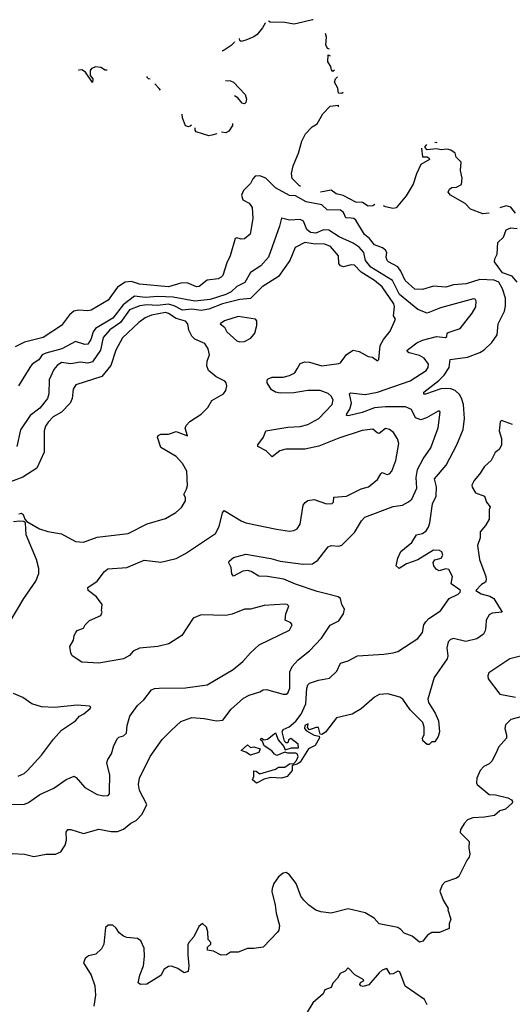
# Model space of a CAD drawing. Extents: x 1863118 to 1989590, y 394482 to 532474.
# Tile 205 of 215: x 1937114 to 1940295, y 519857 to 526207. Entities that reach past the tile are written whole.
import ezdxf

# ---------------------------------------------------------------- set-up
doc = ezdxf.new("R2010")
doc.units = 0

msp = doc.modelspace()

# ---------------------------------------------------------------- linework, layer by layer
at = {"layer": '0CON20XD'}
for points in [[(1938698.1, 526186.2), (1938698.8, 526185), (1938682.1, 526155), (1938647.4, 526112.6), (1938625, 526095.8), (1938575, 526074.3), (1938545, 526066.7), (1938535, 526072.5), (1938533.9, 526085.9)], [(1939008.8, 526207.4), (1939005, 526205.4), (1938905, 526182.1), (1938885, 526178.4), (1938825, 526189.3), (1938731.4, 526191.4), (1938719.7, 526197.2)], [(1939114.9, 526018), (1939101.9, 526021.9), (1939090.6, 526045), (1939095.5, 526095), (1939089.2, 526118)], [(1938500.3, 526064.7), (1938499.6, 526060.4), (1938480, 526040), (1938435, 526010.5), (1938425, 526005.5), (1938420.5, 526006.6)], [(1939146.2, 525882.1), (1939135, 525873.8), (1939126.7, 525885), (1939123.8, 525905), (1939103.3, 525935), (1939105, 525980), (1939119.6, 525975.1)], [(1937678.3, 525882.3), (1937665, 525881.2), (1937638.7, 525898.7), (1937605.8, 525904.2), (1937578, 525892), (1937570, 525880), (1937568, 525848), (1937586.2, 525825), (1937585, 525803.3), (1937538.6, 525868.6), (1937515, 525884.3), (1937495, 525882.5), (1937494.6, 525884.3)], [(1937956, 525824.7), (1937946.4, 525826.4), (1937938.1, 525835), (1937936.4, 525840.7)], [(1938023.3, 525753.4), (1938015.6, 525762.9), (1937987.3, 525794.5)], [(1938442.4, 525815.1), (1938475, 525813.5), (1938495, 525804.4), (1938569.3, 525725), (1938579.4, 525695), (1938575, 525673.1), (1938565, 525665.6), (1938549.6, 525669.6), (1938522.4, 525702.4), (1938501, 525716.4)], [(1939203.5, 525738.1), (1939195, 525731.5), (1939173, 525733), (1939167.1, 525765), (1939147.5, 525805), (1939153.7, 525826.3), (1939166, 525839.5)], [(1938927.5, 525131.7), (1938920.3, 525135), (1938873.7, 525183.7), (1938868.3, 525215), (1938879, 525265), (1938915, 525347.5), (1938935.7, 525424.3), (1938958.8, 525471.2), (1939003, 525517), (1939034.4, 525535), (1939070.8, 525599.2), (1939119.5, 525650.5), (1939170, 525655), (1939169.6, 525646.1)], [(1938222.5, 525527.5), (1938215, 525520), (1938205, 525516), (1938185, 525523.3), (1938165.8, 525575), (1938163.6, 525598.2)], [(1938488.1, 525536.9), (1938488.2, 525525), (1938465, 525488.2), (1938445, 525478), (1938417.2, 525481.1)], [(1938386.4, 525471.7), (1938355, 525463.1), (1938335, 525459.2), (1938254.2, 525484.2), (1938248, 525495), (1938247.7, 525509.5)], [(1940145.3, 524959), (1940104.8, 524954.9), (1940025, 524984.8), (1939990.9, 525020.9), (1939895.8, 525075), (1939881.4, 525095), (1939888.8, 525115), (1939905, 525124), (1939935, 525126.7), (1939967.5, 525145), (1939971.4, 525185), (1939960.8, 525235), (1939965, 525287.5), (1939931.7, 525321.7), (1939925, 525346.7), (1939897.5, 525365), (1939875, 525372.5), (1939835, 525367.9), (1939805, 525374.3), (1939745, 525367.5), (1939730, 525385), (1939743, 525402.7)], [(1939793.3, 525417.7), (1939805, 525415.6), (1939810.1, 525418.4)], [(1939708.8, 525379.7), (1939713.8, 525323.8), (1939745, 525322.5), (1939756.4, 525316.4), (1939760, 525305), (1939705, 525272.5), (1939675, 525213.3), (1939654.2, 525145.8), (1939609.8, 525070.2), (1939545, 524994.7), (1939525, 524988.8), (1939475, 525000), (1939462.8, 525006.8)], [(1939261.5, 521728.5), (1939160, 521705), (1939089.1, 521610.9), (1939065, 521596.2), (1939055, 521600), (1939043, 521643), (1939025, 521642.5), (1938985, 521627.5), (1938971.4, 521641.4), (1938976.2, 521666.2), (1938955, 521655.8), (1938952.9, 521635), (1938965, 521620), (1939015, 521592.9), (1939047, 521587), (1939048.8, 521575), (1939021.2, 521525), (1938978.8, 521505), (1938925, 521419.2), (1938905, 521406.2), (1938872.5, 521397.5), (1938874.3, 521365), (1938841.2, 521325), (1938805, 521315.6), (1938735, 521319.4), (1938691.9, 521308.1), (1938643.9, 521283.9), (1938617.5, 521305), (1938626, 521325), (1938625, 521362.5), (1938640.7, 521360.7), (1938665, 521343.3), (1938765, 521372.5), (1938785, 521386.9), (1938825, 521385.6), (1938855, 521407.5), (1938885, 521410), (1938900.6, 521429.4), (1938911.4, 521455), (1938905, 521471.2), (1938895.9, 521475.9), (1938846, 521476), (1938825, 521483.3), (1938775, 521462), (1938760, 521470), (1938742, 521492), (1938692.7, 521522.7), (1938680.7, 521550.7), (1938667.5, 521565), (1938675, 521572.5), (1938693.3, 521563.3), (1938715, 521567.5), (1938765, 521606.9), (1938783.2, 521563.2), (1938819.2, 521519.2), (1938828.3, 521498.3), (1938868.1, 521511.9), (1938915, 521510), (1938911.2, 521535), (1938865, 521571.4), (1938852, 521565), (1938845, 521543.3), (1938833.6, 521543.6), (1938824, 521554), (1938808.1, 521615), (1938815, 521629.2), (1938853.5, 521646.5), (1938897.5, 521682.5), (1938931.7, 521728.3), (1938961.1, 521795), (1938967.3, 521895), (1938975, 521918.1), (1938985, 521927.8), (1939043.4, 521946.6), (1939115, 521960.4), (1939162.3, 522005), (1939185, 522056.7), (1939235, 522071.2), (1939294.7, 522105.3), (1939464.6, 522115.4), (1939525, 522123.1), (1939555, 522133.1), (1939684.4, 522215), (1939715.4, 522255), (1939724.4, 522305), (1939735.5, 522324.5), (1939756, 522345), (1939830, 522395), (1939887.5, 522475), (1939945, 522501.9), (1939958.6, 522515), (1939959.2, 522525), (1939948.6, 522535), (1939899.3, 522569.3), (1939907.5, 522615), (1939885, 522661.4), (1939865, 522664.5), (1939823.3, 522653.3), (1939804, 522664), (1939787.5, 522685), (1939784.6, 522705.4), (1939795, 522724.2), (1939835, 522734.4), (1939845, 522753.8), (1939838.9, 522775), (1939825, 522784.3), (1939785, 522785.6), (1939685, 522724), (1939612.1, 522697.9), (1939565, 522668), (1939544.5, 522684.5), (1939555, 522733.3), (1939573.8, 522776.2), (1939645, 522834.4), (1939675, 522884.2), (1939715, 522893.5), (1939738.7, 522911.3), (1939754.5, 522935), (1939763.1, 522963.1), (1939779.1, 523085), (1939803.6, 523135), (1939804.3, 523195), (1939791.3, 523245), (1939867.2, 523335), (1939936, 523465), (1939976.7, 523565), (1939985.7, 523635.7), (1939978.4, 523725), (1939969.6, 523759.6), (1939955, 523788.6), (1939925.6, 523815.6), (1939896.7, 523826.7), (1939860.9, 523829.1), (1939833.9, 523826.1), (1939735, 523791.8), (1939722.4, 523792.4), (1939723.5, 523805), (1939820.3, 523879.7), (1939855.2, 523914.8), (1939886.5, 523965), (1939894, 524016), (1940005, 524031.1), (1940085, 524061.1), (1940111.9, 524078.1), (1940162.9, 524125), (1940196.3, 524173.7), (1940203.7, 524246.3), (1940243.5, 524326.5), (1940251.4, 524358.6), (1940250.2, 524410.2), (1940232.2, 524472.2), (1940208, 524515), (1940177.7, 524527.7), (1940085, 524531.4), (1939997.1, 524502.9), (1939915, 524496.5), (1939865, 524482.5), (1939785, 524488.7), (1939715, 524466.5), (1939665, 524469.1), (1939603.5, 524525), (1939575.7, 524585.7), (1939555, 524613.6), (1939495.5, 524645), (1939486.8, 524655), (1939481.2, 524675), (1939483.4, 524705), (1939475, 524721.5), (1939457.5, 524735), (1939405, 524755.4), (1939372.4, 524795), (1939340.9, 524820.9), (1939283.6, 524915), (1939271.4, 524925), (1939255, 524928.1), (1939219.1, 524929.1), (1939203.9, 524963.9), (1939185, 524977.8), (1939100.2, 524980.3), (1939064, 525014), (1938963.6, 525033.6), (1938895, 525071.8), (1938855, 525073.2), (1938765, 525122.5), (1938703.8, 525185), (1938665, 525200.6), (1938635, 525197.5), (1938618.3, 525181.7), (1938605, 525150), (1938559.2, 525105), (1938546.2, 525075), (1938554.4, 525045), (1938595, 525022.9), (1938614.4, 524995), (1938618.5, 524925), (1938602.2, 524825), (1938565, 524794.3), (1938545, 524792.5), (1938515, 524801.2), (1938504.2, 524795.8), (1938473.3, 524685), (1938450.9, 524639.1), (1938425, 524558), (1938415, 524545.7), (1938395, 524535.5), (1938325, 524527.3), (1938273.1, 524486.9), (1938255, 524484.5), (1938195, 524509.5), (1938155, 524507.7), (1938075, 524483.8), (1937888.1, 524501.9), (1937835, 524518.4), (1937795, 524514.1), (1937745, 524481.8), (1937685, 524398.9), (1937575, 524333.8), (1937555, 524329.6), (1937495, 524333.3), (1937463.1, 524326.9), (1937436.4, 524303.6), (1937385, 524235.5), (1937265, 524157.3), (1937145, 524127.5), (1937085, 524096.9)], [(1939407.4, 525016.3), (1939393.2, 525006.8), (1939365, 525004.8), (1939328, 525028), (1939285, 525030.9), (1939203.1, 525073.1), (1939157.5, 525085), (1939125, 525107.1), (1939056.6, 525094.1)], [(1940315, 524960), (1940285, 524997.5), (1940255, 525005.7), (1940214.4, 524994.4)], [(1937065, 520830), (1937145.6, 520825.6), (1937205, 520810), (1937285, 520824.4), (1937345.5, 520824.5), (1937379.7, 520840.3), (1937407.4, 520882.6), (1937415.5, 520914.5), (1937413.3, 520966.7), (1937425, 520984), (1937445, 520984.4), (1937525, 520959.2), (1937625, 520986.7), (1937705, 520971.5), (1937745, 520971.8), (1937785, 520985.6), (1937832.5, 521025), (1937865, 521041.9), (1937905, 521083.3), (1937934.5, 521145), (1937886.7, 521235), (1937881.9, 521275), (1937888.6, 521315), (1937955.5, 521454.5), (1938035, 521564.2), (1938094.6, 521625.4), (1938155, 521681.4), (1938225, 521706.9), (1938305, 521701.1), (1938385, 521684.5), (1938425, 521689.4), (1938479.5, 521760.5), (1938558.6, 521831.4), (1938595, 521850), (1938665, 521871.1), (1938686.2, 521885), (1938707.5, 521887.5), (1938815, 521857.1), (1938835, 521857.5), (1938845, 521864), (1938857.5, 521895), (1938858.8, 522001.2), (1938873.8, 522035), (1938911.8, 522078.2), (1938985, 522136.9), (1939062.4, 522217.6), (1939117.9, 522302.1), (1939175, 522330), (1939204, 522375), (1939211.2, 522405), (1939193.8, 522435), (1939186.2, 522475), (1939170, 522485), (1939094.7, 522504.7), (1939035, 522518.5), (1938895, 522565.7), (1938819.7, 522599.7), (1938715, 522615.4), (1938657.4, 522617.4), (1938607.9, 522647.9), (1938585, 522654.2), (1938555, 522650), (1938495, 522617.5), (1938483.6, 522633.6), (1938480, 522675), (1938464, 522705), (1938466.2, 522715), (1938495, 522738.9), (1938575, 522759.2), (1938735, 522732.2), (1938795.6, 522714.4), (1938945, 522695.6), (1939005, 522698.1), (1939038.3, 522721.7), (1939105, 522807.1), (1939125, 522815.6), (1939175, 522812), (1939195, 522818.8), (1939275, 522900.8), (1939320.8, 522975), (1939341.8, 522998.2), (1939525, 523068.5), (1939585, 523076.9), (1939625, 523097.5), (1939645, 523115.6), (1939678.5, 523185), (1939673.1, 523255), (1939683.3, 523306.7), (1939719.5, 523375), (1939768.1, 523445), (1939816.5, 523575), (1939828, 523675), (1939825, 523682.5), (1939815, 523683.3), (1939740.9, 523639.1), (1939705, 523627.2), (1939668.6, 523638.6), (1939643, 523693), (1939605, 523710), (1939475, 523710.4), (1939405, 523703.3), (1939325, 523674.3), (1939235, 523652.3), (1939224.6, 523654.6), (1939225.6, 523665), (1939245, 523695.6), (1939257.2, 523735), (1939244.4, 523795), (1939250.3, 523799.7), (1939345, 523790), (1939425, 523804.5), (1939635, 523877.3), (1939738.2, 523945), (1939752.1, 523965), (1939753.6, 523985), (1939725, 524024.5), (1939695, 524041.9), (1939629, 524059), (1939618.1, 524065), (1939616.5, 524075), (1939677.4, 524122.6), (1939715, 524140.9), (1939805, 524163.5), (1939863, 524157), (1939872, 524165), (1939873.1, 524185), (1939880, 524190), (1939956.9, 524215), (1940036.4, 524313.6), (1940059.6, 524355), (1940062.1, 524392.1), (1940055, 524404.2), (1940045, 524407.1), (1939831, 524349), (1939745, 524313.5), (1939685, 524337.4), (1939566.6, 524435), (1939521.7, 524525), (1939382, 524612), (1939346.2, 524655), (1939335.2, 524705), (1939305, 524739.5), (1939266.3, 524766.3), (1939176.9, 524806.9), (1939109.4, 524849.4), (1939075, 524851.6), (1939025, 524830.7), (1938992.2, 524835), (1938967.9, 524855), (1938946.9, 524906.9), (1938925, 524918.9), (1938855, 524914.6), (1938805, 524926.2), (1938792.3, 524875), (1938721.2, 524675), (1938670.9, 524619.1), (1938605, 524576.9), (1938567.5, 524512.5), (1938515, 524486), (1938478.7, 524451.3), (1938445, 524434.8), (1938342.8, 524402.8), (1938245, 524391.1), (1938105, 524418.4), (1938005, 524421.3), (1937925, 524414.9), (1937855, 524423.1), (1937781.3, 524368.7), (1937715, 524281.5), (1937603.1, 524215), (1937588, 524195), (1937573.1, 524145), (1937555, 524115.5), (1937535, 524112.8), (1937475, 524131.8), (1937386, 524084), (1937282.5, 524057.5), (1937259.6, 524045), (1937236.7, 524013.3), (1937195, 523985.5), (1937179.1, 523965), (1937105.5, 523845)], [(1940325, 524513.5), (1940292.6, 524552.6), (1940232.3, 524575), (1940202.5, 524612.5), (1940180.3, 524645), (1940182.1, 524665), (1940196.1, 524695), (1940200.8, 524769.2), (1940236.7, 524805), (1940255, 524851.2), (1940285, 524863.8), (1940325, 524860)], [(1936985, 521145.5), (1937145, 521147.1), (1937171.7, 521158.3), (1937245, 521210.6), (1937335, 521251.4), (1937415, 521306.9), (1937465, 521328.8), (1937479.7, 521319.7), (1937534.5, 521254.5), (1937615, 521210), (1937655, 521201.9), (1937685.8, 521204.2), (1937694, 521215), (1937694.4, 521234.4), (1937696.1, 521335), (1937677.5, 521415), (1937682.2, 521435), (1937706.8, 521473.2), (1937722.5, 521525), (1937745, 521570.8), (1937755, 521580), (1937785, 521587.5), (1937803.5, 521605), (1937808.2, 521655), (1937824.3, 521715), (1937875.4, 521784.6), (1937915, 521820.8), (1937965.5, 521884.5), (1937985, 521893.3), (1938015, 521895.5), (1938185, 521897.8), (1938325, 521918.1), (1938493, 522017), (1938555, 522067.5), (1938605, 522124.2), (1938661.2, 522175), (1938855, 522270), (1938874.3, 522305), (1938865, 522317.1), (1938828.8, 522335), (1938832.5, 522375), (1938852.5, 522425), (1938841.2, 522435), (1938825, 522438.5), (1938691.5, 522428.5), (1938605, 522405.6), (1938565, 522405.8), (1938485, 522372.5), (1938445, 522364.5), (1938285, 522368.9), (1938233.8, 522346.2), (1938160, 522235), (1938077.9, 522182.1), (1938005, 522163.8), (1937886.6, 522153.4), (1937846.2, 522135), (1937823.7, 522106.3), (1937785, 522085.6), (1937625, 522057.5), (1937515, 522063.3), (1937453.6, 522103.6), (1937443.6, 522123.6), (1937437.5, 522165), (1937462.5, 522205), (1937466.7, 522235), (1937476.7, 522255), (1937485, 522266.7), (1937526.4, 522283.6), (1937537.5, 522305), (1937565, 522332.5), (1937637.5, 522365), (1937647.5, 522385), (1937642.5, 522395), (1937647.5, 522435), (1937610, 522485), (1937556.7, 522525), (1937553.3, 522545), (1937615, 522586.2), (1937662.6, 522647.4), (1937683.8, 522665), (1937805, 522673.1), (1937917.9, 522722.1), (1938025, 522709.2), (1938125, 522732), (1938185, 522764.2), (1938377.6, 522892.4), (1938402.2, 522937.8), (1938423.8, 523026.2), (1938435, 523042), (1938544.3, 522974.3), (1938575, 522961.8), (1938771.8, 522921.8), (1938855, 522908.6), (1938885, 522913.1), (1938906.4, 522923.6), (1938925, 522952.5), (1938944.5, 523075.5), (1938956.2, 523093.8), (1938975, 523105.8), (1939015, 523112.5), (1939095, 523083.8), (1939132.5, 523087.5), (1939140, 523095), (1939143.3, 523126.7), (1939223.3, 523135), (1939318.3, 523181.7), (1939365.3, 523194.7), (1939425, 523240.8), (1939445, 523278.8), (1939455, 523286.2), (1939485.7, 523274.3), (1939500.9, 523279.1), (1939515.7, 523295), (1939543.3, 523365), (1939563, 523473), (1939553, 523503), (1939528, 523545), (1939502.5, 523565), (1939475, 523570), (1939435, 523538.1), (1939421.7, 523541.7), (1939395, 523567.1), (1939325, 523557.8), (1939175, 523508.5), (1939045, 523456.2), (1938955, 523437.5), (1938831.9, 523438.1), (1938793.1, 523426.9), (1938745, 523388), (1938705, 523427.5), (1938651.2, 523455), (1938651.2, 523465), (1938688, 523515), (1938704.3, 523555.7), (1938845, 523578.5), (1938925, 523583.8), (1938975, 523595.4), (1939045, 523634.6), (1939132.1, 523725), (1939137.9, 523755), (1939125, 523780), (1939105, 523796.7), (1939055, 523814.7), (1938975.3, 523814.7), (1938885, 523800.4), (1938795, 523798.2), (1938765, 523805.5), (1938740.2, 523820.2), (1938711.4, 523865), (1938711.2, 523885), (1938718.3, 523891.7), (1938745, 523900.6), (1938815, 523902.7), (1938855, 523911.8), (1938889.5, 523930.5), (1938905.7, 523955.7), (1938925, 523990), (1938955, 524000.9), (1938985, 523998.5), (1939065, 523975.5), (1939175, 523988.9), (1939185.6, 523995), (1939225, 524048.9), (1939266.4, 524076.4), (1939305, 524066.7), (1939365, 524036), (1939391.7, 524031.7), (1939425, 524006.7), (1939433.6, 524016.4), (1939441.1, 524105), (1939461.9, 524145), (1939505, 524198), (1939540, 524275), (1939527, 524297), (1939534.2, 524355), (1939529.1, 524375), (1939454.6, 524485), (1939405.3, 524525), (1939318.8, 524578.8), (1939275, 524623.8), (1939255, 524625.4), (1939205, 524614), (1939185, 524620.5), (1939174.6, 524635), (1939171.4, 524685), (1939120, 524745), (1939085, 524759), (1939008.6, 524761.4), (1938955, 524770), (1938892, 524738), (1938857.4, 524655), (1938785, 524550.9), (1938680, 524485), (1938605, 524410), (1938535, 524402.1), (1938423.3, 524375), (1938335, 524339.8), (1938285, 524331.6), (1938225, 524341.2), (1938165, 524333.4), (1938111.8, 524361.8), (1938075, 524372), (1938003, 524363), (1937935, 524368.1), (1937888.8, 524361.2), (1937822.3, 524335), (1937765, 524254.1), (1937695, 524207.6), (1937653, 524157), (1937636.2, 524075), (1937585, 524001.6), (1937555, 523991.4), (1937505, 523998), (1937445, 523988), (1937385, 523995.2), (1937355, 523977.9), (1937335, 523950.5), (1937304.7, 523885), (1937302.9, 523795), (1937293.6, 523765), (1937245, 523700.9), (1937181.2, 523655), (1937118.9, 523561.1), (1937096.2, 523455)], [(1937109.5, 523020.5), (1937125, 523023.8), (1937135.8, 523015.8), (1937146.4, 522986.4), (1937160, 522970), (1937243, 522923), (1937296.2, 522906.2), (1937385, 522891.1), (1937475, 522841.9), (1937525, 522836.7), (1937615, 522869.1), (1937815, 522893.5), (1937936.7, 522955), (1938055, 522989.2), (1938121.7, 523028.3), (1938158.8, 523061.2), (1938184.2, 523105), (1938185.4, 523125.4), (1938173.1, 523145), (1938191.5, 523178.5), (1938196.7, 523203.3), (1938192.5, 523295), (1938165.7, 523345), (1938125, 523390), (1938025, 523448), (1938004.2, 523515), (1938008.8, 523525), (1938025, 523534.2), (1938075, 523534.3), (1938125, 523550.6), (1938197, 523523), (1938183.4, 523573.4), (1938189.1, 523590.9), (1938213.6, 523616.4), (1938286.3, 523663.7), (1938329.5, 523705), (1938355, 523750.8), (1938430, 523795), (1938444, 523815), (1938450.8, 523845), (1938448, 523865), (1938438.8, 523875), (1938383.3, 523903.3), (1938333.1, 523945), (1938321.9, 523975), (1938324.4, 524005), (1938338.6, 524045), (1938331.4, 524085), (1938309.4, 524119.4), (1938245, 524146.7), (1938225, 524166.7), (1938205.6, 524205.6), (1938200, 524245), (1938185, 524262.9), (1938125, 524279.3), (1938075, 524312.3), (1938055, 524317.9), (1937965, 524300.7), (1937925, 524283.6), (1937883.3, 524255), (1937778.9, 524155), (1937734.5, 524075), (1937703, 523977), (1937644.6, 523905.4), (1937477.1, 523852.9), (1937458.9, 523825), (1937453.8, 523765), (1937439.1, 523735), (1937385, 523675.5), (1937330.9, 523645), (1937297.7, 523612.3), (1937280.9, 523585), (1937272, 523555), (1937271.1, 523418.9), (1937225.8, 523314.2), (1937135, 523256.2), (1937055, 523225.5)], [(1938535, 524128.5), (1938565, 524131.5), (1938606.8, 524153.2), (1938631.2, 524185), (1938646, 524235), (1938644.1, 524264.1), (1938635.6, 524275.6), (1938525, 524292.5), (1938436.7, 524265), (1938407.5, 524245), (1938436.7, 524225), (1938452, 524195), (1938515, 524135.5), (1938535, 524128.5)], [(1940295, 523596.2), (1940225, 523622.5), (1940216.4, 523613.6), (1940209.2, 523555), (1940225.8, 523505), (1940225, 523462.5), (1940210, 523435), (1940183.3, 523415), (1940158.8, 523365), (1940114.2, 523325.8), (1940083.3, 523275), (1940048.8, 523235), (1940034.2, 523205), (1940035, 523192.5), (1940056.1, 523156.1), (1940114.5, 523134.5), (1940128.1, 523095), (1940151.4, 523065), (1940145.6, 523045), (1940144.5, 522985), (1940121.8, 522945), (1940086.5, 522905), (1940086.7, 522865), (1940069.6, 522815), (1940082.1, 522725), (1940124.2, 522615), (1940125.8, 522594.2), (1940121.2, 522578.8), (1940095, 522563.8), (1940060, 522525), (1940092.5, 522505), (1940149.7, 522489.7), (1940176.2, 522475), (1940230, 522385), (1940165, 522378.9), (1940145, 522369.4), (1940126.7, 522335), (1940123.5, 522296.5), (1940119.2, 522265), (1940109.2, 522245), (1940065.4, 522214.6), (1939995, 522196.9), (1939915, 522215.6), (1939895, 522210), (1939880.6, 522195), (1939872.1, 522155), (1939878.1, 522105), (1939874.4, 522085.6), (1939789.5, 521965), (1939748.5, 521825), (1939753.3, 521803.3), (1939795.6, 521735), (1939817.5, 521685), (1939824.2, 521615), (1939815.9, 521584.1), (1939795, 521550), (1939775, 521550), (1939757.5, 521532.5), (1939745, 521532.5), (1939717, 521557), (1939714, 521575), (1939726, 521595), (1939725.7, 521645), (1939716.9, 521675), (1939635.6, 521755), (1939587.1, 521825), (1939567.4, 521837.4), (1939491.5, 521858.5), (1939435.5, 521854.5), (1939405, 521837.5), (1939317.9, 521762.1), (1939261.5, 521728.5)], [(1937045.6, 522315), (1937141.1, 522475), (1937218.1, 522585), (1937236.7, 522635), (1937237, 522667), (1937223.1, 522725), (1937155.5, 522885), (1937152.5, 522962.5), (1937141.7, 522971.7), (1937115, 522973.8), (1937075, 522967.5)], [(1940365, 522105.9), (1940278.8, 522085), (1940142.5, 521995), (1940136, 521975), (1940138.8, 521955), (1940215, 521856.7), (1940315, 521838)], [(1937105, 521327.1), (1937143.8, 521345), (1937165, 521364.2), (1937255, 521464), (1937333, 521567), (1937385, 521624.3), (1937474.1, 521685.9), (1937499.2, 521715), (1937529.1, 521730.9), (1937570, 521765), (1937572.5, 521775), (1937565, 521780), (1937485.7, 521785.7), (1937338.6, 521771.4), (1937255.5, 521775.5), (1937193.3, 521795), (1937135, 521836.5), (1937075, 521860.5)], [(1940357.7, 521712.3), (1940285, 521692.9), (1940250.3, 521659.7), (1940245.7, 521635), (1940257.8, 521595), (1940257.4, 521572.6), (1940205.6, 521515), (1940196, 521494), (1940165, 521426.9), (1940145, 521408.6), (1940109.7, 521390.3), (1940086.2, 521365), (1940066.2, 521315), (1940063.3, 521285), (1940066.7, 521275), (1940145, 521210), (1940185, 521208), (1940265, 521188), (1940290, 521175), (1940296.7, 521165), (1940293.8, 521155), (1940250, 521115), (1940213.3, 521105), (1940180, 521075), (1940115, 521063.6), (1940039.8, 521060.2), (1940004.6, 521045.4), (1939986.2, 521025), (1939960, 520985), (1939957.5, 520965), (1940015.8, 520905.8), (1940014.2, 520865.8), (1940021.2, 520825), (1940016.7, 520805), (1940002.3, 520787.7), (1939949.5, 520680.5), (1939935, 520670), (1939860, 520645), (1939841.2, 520625), (1939826.4, 520586.4), (1939848.3, 520528.3), (1939880, 520475), (1939877.5, 520465), (1939897.5, 520405), (1939887.5, 520375), (1939887.5, 520345), (1939825, 520320), (1939775, 520320), (1939747, 520303), (1939716.4, 520263.6), (1939695, 520257.5), (1939647.5, 520295), (1939595.9, 520315.9), (1939575, 520340), (1939555, 520352.5), (1939435.8, 520375.8), (1939402.3, 520412.3), (1939345, 520446.2), (1939235, 520472.9), (1939125, 520444.6), (1939057.6, 520452.4), (1939025, 520464.6), (1938980.6, 520495), (1938948.8, 520528.8), (1938930, 520555), (1938899.5, 520635), (1938855, 520692), (1938835, 520705.8), (1938815, 520702), (1938785, 520678), (1938755.7, 520635), (1938744.2, 520604.2), (1938742.9, 520585), (1938764.2, 520495), (1938769.2, 520445), (1938792, 520365), (1938787.5, 520335), (1938779.1, 520320.9), (1938685, 520226), (1938625, 520215.6), (1938584.1, 520215.9), (1938525, 520192.5), (1938475, 520192.5), (1938450, 520175), (1938415.8, 520174.2), (1938365, 520200), (1938326.7, 520205), (1938326.2, 520225), (1938347.5, 520245), (1938347.5, 520255), (1938330.8, 520275), (1938328.9, 520325), (1938320.8, 520355), (1938295, 520376.7), (1938271.3, 520358.7), (1938238.8, 520291.2), (1938206.2, 520255), (1938200.3, 520239.7), (1938198.9, 520175), (1938206.9, 520105), (1938201.2, 520068.8), (1938175, 520060), (1938135, 520086.7), (1938095, 520102.5), (1938075, 520100), (1938046.1, 520083.9), (1938025, 520043.3), (1937935, 519986.7), (1937895, 519983.3), (1937880, 519995), (1937890.8, 520045), (1937913.3, 520105), (1937920, 520165), (1937918.1, 520218.1), (1937896.2, 520265), (1937875, 520282), (1937805, 520288.5), (1937785, 520295.6), (1937757.1, 520317.1), (1937737.2, 520347.2), (1937715, 520366.9), (1937685, 520367.8), (1937668.2, 520351.8), (1937657.8, 520245), (1937642.9, 520215), (1937605, 520180.8), (1937558.3, 520168.3), (1937537, 520153), (1937526, 520125), (1937575, 520043.8), (1937598.8, 519975), (1937603.8, 519915), (1937592.1, 519845)], [(1938605, 521463.8), (1938575, 521483.3), (1938543, 521493), (1938585, 521530), (1938603.6, 521513.6), (1938625, 521516.7), (1938666.7, 521505), (1938658.3, 521481.7), (1938605, 521463.8)], [(1939745, 519854), (1939728.1, 519888.1), (1939603.8, 519973.8), (1939568, 520065), (1939555, 520070), (1939525, 520052.9), (1939505, 520051.2), (1939485, 520087.5), (1939455, 520076.2), (1939435, 520060), (1939368.6, 519981.4), (1939331.4, 519971.4), (1939317.5, 519975), (1939310, 519985), (1939313.6, 519996.4), (1939333, 520007), (1939336.2, 520015), (1939277, 520047), (1939235, 520092.5), (1939215, 520070), (1939182.5, 520055), (1939166.2, 520025), (1939136.4, 519993.6), (1939124.3, 519965), (1939085, 519950), (1939073.8, 519925), (1939005.7, 519865), (1938964.2, 519795)]]:
    msp.add_lwpolyline(points, dxfattribs=at)

doc.saveas('drawing.dxf')
